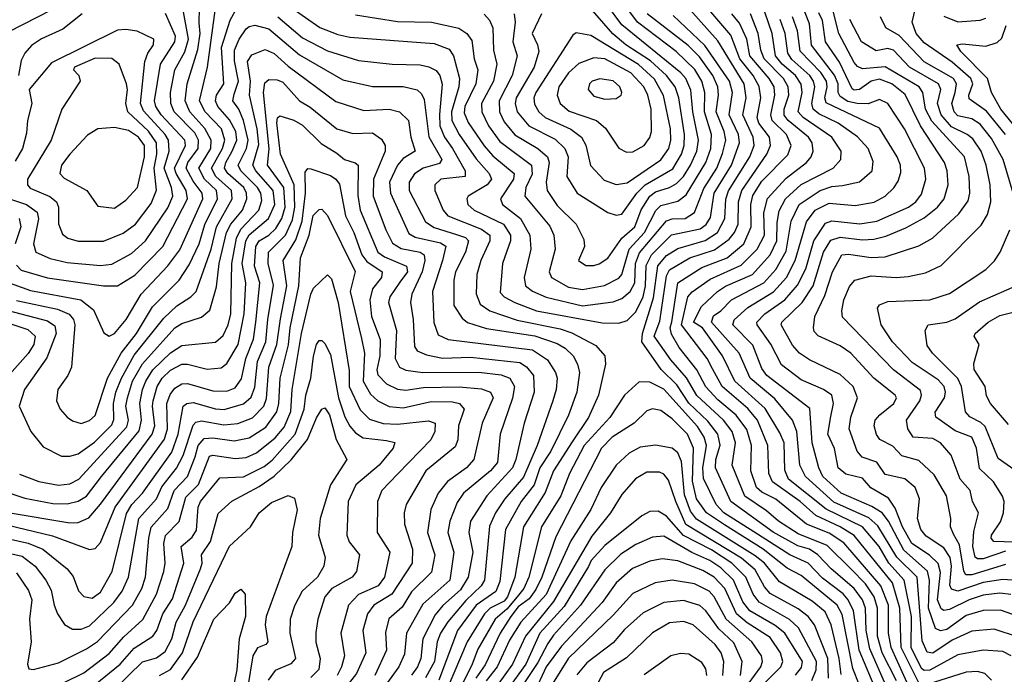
# Model space of a CAD drawing. Extents: x 1308313 to 1441400, y 959662 to 1036319.
# Tile 190 of 256: x 1335856 to 1339371, y 1012079 to 1014414. Entities that reach past the tile are written whole.
import ezdxf

# ---------------------------------------------------------------- set-up
doc = ezdxf.new("R2010")
doc.units = 0

msp = doc.modelspace()

# ---------------------------------------------------------------- linework, layer by layer
at = {"layer": '0CON10XD'}
for points in [[(1337513.9, 1014433.9), (1337532.9, 1014412.9), (1337545.2, 1014385.2), (1337546.9, 1014305), (1337558.9, 1014255), (1337546.9, 1014195), (1337504.8, 1014115), (1337505.2, 1014085), (1337529.8, 1014035), (1337570, 1013980), (1337682.4, 1013895), (1337685, 1013862.9), (1337662.9, 1013815), (1337659, 1013785), (1337747.9, 1013677.9), (1337763.1, 1013645), (1337766.9, 1013595), (1337745.7, 1013515), (1337754, 1013495), (1337815, 1013460.4), (1337865, 1013451.3), (1337944, 1013466), (1337995, 1013492.5), (1338005.5, 1013505), (1338031.3, 1013595), (1338085.8, 1013655), (1338126.4, 1013733.6), (1338145, 1013751.5), (1338205, 1013766.6), (1338235, 1013788.9), (1338305.4, 1013905), (1338323.5, 1013955), (1338325.6, 1014005), (1338300, 1014085), (1338301.2, 1014155), (1338291.4, 1014195), (1338266.2, 1014236.2), (1338199.5, 1014300.5), (1338061.4, 1014405), (1338016.4, 1014466.4)], [(1337985, 1013716.7), (1338005, 1013720.9), (1338059.5, 1013795), (1338089, 1013825), (1338188, 1013882), (1338218.6, 1013935), (1338228.1, 1013965), (1338228.8, 1014005), (1338208.8, 1014135), (1338195.7, 1014175), (1338165.4, 1014215), (1338108, 1014268), (1338020.2, 1014325), (1337973.7, 1014363.7), (1337868.8, 1014485)], [(1337905, 1013536.7), (1337925, 1013543.4), (1337955, 1013563.8), (1338005.3, 1013634.7), (1338051.8, 1013675), (1338073.9, 1013736.1), (1338105.1, 1013784.9), (1338125, 1013800.5), (1338175, 1013815.4), (1338200.3, 1013829.7), (1338225.7, 1013855), (1338250.2, 1013895), (1338273.2, 1013945), (1338278.8, 1013985), (1338258.3, 1014085), (1338252.3, 1014162.3), (1338234.2, 1014204.2), (1338216.1, 1014225), (1338005.9, 1014395.9), (1337954.8, 1014465)], [(1338985.5, 1012055), (1338935.1, 1012155), (1338918.4, 1012215), (1338918.1, 1012315), (1338906, 1012355), (1338875, 1012401.4), (1338823.6, 1012453.6), (1338738.5, 1012538.5), (1338635, 1012579.9), (1338564.6, 1012624.6), (1338522, 1012662), (1338444.4, 1012714.4), (1338398.8, 1012825), (1338411.4, 1012905), (1338399.3, 1012945), (1338367.8, 1012985), (1338273.1, 1013073.1), (1338236.5, 1013136.5), (1338180.9, 1013200.9), (1338120.4, 1013285), (1338141.3, 1013338.7), (1338165, 1013500), (1338175, 1013522), (1338248.2, 1013565), (1338336.5, 1013593.5), (1338389.1, 1013630.9), (1338408.1, 1013655), (1338420.4, 1013685), (1338421.6, 1013765), (1338433.3, 1013805), (1338522.6, 1013935), (1338535.8, 1013965), (1338533, 1013995), (1338494.9, 1014045), (1338488.2, 1014065), (1338501.2, 1014135), (1338496, 1014176), (1338473.9, 1014215), (1338426.7, 1014275), (1338395, 1014358.7), (1338294.8, 1014475)], [(1339394.6, 1012145), (1339365, 1012160.6), (1339295.5, 1012164.5), (1339205, 1012148), (1339105, 1012093.5), (1339085, 1012092.6), (1339075, 1012099.8), (1339038.3, 1012175), (1339039.6, 1012285), (1339013.6, 1012415), (1338958.2, 1012475), (1338924.2, 1012534.2), (1338865, 1012605.1), (1338735, 1012667.5), (1338600.2, 1012775), (1338587.6, 1012807.6), (1338584.6, 1012905), (1338569.8, 1012940.2), (1338516.9, 1013026.9), (1338408.5, 1013125), (1338365.2, 1013215), (1338293, 1013315), (1338261.2, 1013335), (1338289.3, 1013390.7), (1338347.1, 1013445), (1338375, 1013463), (1338472.2, 1013505), (1338535.1, 1013575), (1338558.4, 1013625), (1338559.3, 1013690.7), (1338567.3, 1013732.7), (1338590, 1013775), (1338645, 1013825.8), (1338759.6, 1013885), (1338787.6, 1013915), (1338787.9, 1013945), (1338755, 1013994.8), (1338652.8, 1014065), (1338634.3, 1014085), (1338649.6, 1014155), (1338645.6, 1014184.4), (1338625.6, 1014215), (1338577.7, 1014255), (1338554.4, 1014285), (1338541.9, 1014365), (1338504.1, 1014475)], [(1339393.5, 1012363.5), (1339355, 1012367.7), (1339295, 1012360.8), (1339245, 1012344.9), (1339175, 1012309.7), (1339155, 1012306.9), (1339145, 1012312), (1339132.5, 1012345), (1339142.4, 1012442.4), (1339134, 1012474), (1339104.2, 1012504.2), (1339040.8, 1012545), (1339007.7, 1012605), (1338981.3, 1012671.3), (1338957.1, 1012707.1), (1338894.2, 1012744.2), (1338865, 1012778.7), (1338805, 1012793.4), (1338777.7, 1012815), (1338764.3, 1012884.3), (1338741.2, 1012935), (1338751.4, 1012998.6), (1338761.2, 1013045), (1338754.7, 1013075), (1338725.5, 1013095), (1338645, 1013129.8), (1338575, 1013182.9), (1338536.8, 1013256.8), (1338487.9, 1013325), (1338487.3, 1013335), (1338516.1, 1013365), (1338587.3, 1013415), (1338632.8, 1013467.2), (1338662, 1013525), (1338690.6, 1013625), (1338732.1, 1013687.9), (1338755, 1013696.6), (1338855, 1013685.4), (1338915.1, 1013694.9), (1339028.4, 1013745), (1339054.7, 1013765), (1339075, 1013791.2), (1339090.9, 1013845), (1339086, 1013885), (1339014.8, 1014025), (1338955.2, 1014115.2), (1338925, 1014129.1), (1338885, 1014114.4), (1338845.1, 1014114.9), (1338812.5, 1014122.5), (1338785, 1014139.7), (1338777.9, 1014155), (1338777.5, 1014185), (1338765, 1014216.7), (1338682.8, 1014322.8), (1338675, 1014399.6), (1338641.5, 1014485)], [(1335970.6, 1014449.4), (1335815, 1014370)], [(1336078.8, 1014435), (1336010, 1014380), (1335933.5, 1014346.5), (1335898.3, 1014321.7), (1335874.7, 1014295), (1335861.5, 1014268.5), (1335851.3, 1014215)], [(1335855, 1012792.7), (1335925, 1012766.2), (1335995, 1012753.7), (1336035, 1012758.7), (1336067.4, 1012775), (1336238.4, 1012961.6), (1336245.1, 1012985), (1336234.9, 1013035), (1336240.5, 1013065), (1336259.2, 1013125), (1336295, 1013186.6), (1336409.6, 1013315), (1336435, 1013329.8), (1336505, 1013352.6), (1336535, 1013378.5), (1336558.9, 1013461.1), (1336568.1, 1013545), (1336594.5, 1013655), (1336610, 1013685), (1336650.9, 1013735), (1336667.2, 1013775), (1336666.1, 1013795), (1336656.3, 1013815), (1336599.4, 1013865), (1336587, 1013885), (1336591.7, 1013905), (1336615.1, 1013944.9), (1336631.3, 1013985), (1336627.4, 1014015), (1336605, 1014057.1), (1336563, 1014105), (1336555.5, 1014125), (1336558.8, 1014145), (1336584.5, 1014185), (1336576, 1014315), (1336607.1, 1014412.9), (1336631.9, 1014458.1)], [(1336035, 1012856.9), (1336065, 1012864.8), (1336123, 1012907), (1336185, 1012968.4), (1336192.6, 1012987.4), (1336190.9, 1013045), (1336199.4, 1013085), (1336219.1, 1013135), (1336265, 1013217.8), (1336370.6, 1013349.4), (1336417.1, 1013392.9), (1336467.2, 1013425), (1336485.9, 1013444.1), (1336539.3, 1013595), (1336558.9, 1013675), (1336615.1, 1013775), (1336612, 1013805), (1336556.1, 1013855), (1336540.7, 1013885), (1336579.8, 1013955), (1336588.5, 1013985), (1336576.2, 1014025), (1336518.4, 1014085), (1336497.5, 1014125), (1336526.7, 1014245), (1336554.6, 1014455)], [(1336075, 1012973.8), (1336105, 1012983.9), (1336125, 1013002.5), (1336169.9, 1013135), (1336218.5, 1013225), (1336272.9, 1013295), (1336330.3, 1013389.7), (1336425.1, 1013484.9), (1336460.5, 1013539.5), (1336497, 1013615), (1336516.4, 1013683.6), (1336562.7, 1013775), (1336558.1, 1013805), (1336516.1, 1013845), (1336495.3, 1013885), (1336538.7, 1013955), (1336539.5, 1013985), (1336516.5, 1014026.5), (1336463.5, 1014085), (1336446.7, 1014125), (1336454.4, 1014185.6), (1336492.5, 1014307.5), (1336500.3, 1014365), (1336497, 1014403), (1336497.9, 1014455)], [(1336175, 1013285.6), (1336195, 1013294.6), (1336235.7, 1013345), (1336289.8, 1013435), (1336384.5, 1013535.5), (1336427.2, 1013592.8), (1336510.1, 1013775), (1336507.3, 1013795), (1336475, 1013837.9), (1336449.9, 1013885), (1336456.3, 1013905), (1336493, 1013955), (1336494.9, 1013985), (1336480.7, 1014010.7), (1336408.1, 1014085), (1336396.2, 1014115), (1336394.3, 1014155), (1336410.4, 1014235), (1336445, 1014299.2), (1336459.1, 1014345), (1336438.9, 1014455)], [(1336205, 1013464.3), (1336266.7, 1013503.3), (1336367.4, 1013605), (1336455.1, 1013775), (1336450.8, 1013805), (1336414.3, 1013865), (1336408.6, 1013885), (1336447.6, 1013965), (1336445.7, 1013985), (1336361.5, 1014075), (1336341.9, 1014105), (1336337.5, 1014125), (1336358.2, 1014255), (1336409.4, 1014335), (1336411.7, 1014355), (1336376.1, 1014436.1)], [(1336825, 1014457.3), (1336926.9, 1014386.9), (1336991.4, 1014361.4), (1337035, 1014351.6), (1337335, 1014328.9), (1337389.2, 1014309.2), (1337405.1, 1014285.1), (1337425.5, 1014205), (1337423.1, 1014175), (1337398, 1014085), (1337399, 1014055), (1337425, 1014005.2), (1337485, 1013917.3), (1337531.7, 1013865), (1337540.4, 1013845), (1337525.3, 1013825), (1337457.5, 1013785), (1337451.6, 1013775), (1337455.3, 1013755), (1337478.7, 1013735), (1337582.5, 1013685), (1337608.2, 1013645), (1337607.7, 1013625), (1337579.1, 1013545), (1337571.2, 1013441.2), (1337585.1, 1013425.1), (1337623.3, 1013405), (1337700.5, 1013375), (1337935, 1013333), (1337995, 1013331.2), (1338025, 1013340.5), (1338055, 1013371.9), (1338081.5, 1013425), (1338089.8, 1013465), (1338092.3, 1013537.7), (1338111.8, 1013575), (1338183, 1013647), (1338285, 1013668), (1338307, 1013683), (1338321.9, 1013708.1), (1338335.3, 1013795), (1338396.8, 1013895), (1338425.9, 1013975), (1338422.1, 1014005), (1338388.7, 1014075), (1338400.5, 1014155), (1338389.8, 1014195), (1338302.1, 1014322.1), (1338189.2, 1014429.2)], [(1337055, 1014431.9), (1337205, 1014407.8), (1337325.9, 1014405.9), (1337423.8, 1014383.8), (1337452.7, 1014365), (1337469.7, 1014339.7), (1337478.7, 1014275), (1337491.7, 1014235), (1337484.5, 1014185), (1337445.1, 1014105), (1337442.4, 1014082.4), (1337457.4, 1014047.4), (1337514.2, 1013964.2), (1337545, 1013928.7), (1337620.6, 1013865), (1337618.9, 1013845), (1337571.8, 1013775), (1337579.5, 1013755), (1337644.1, 1013705), (1337677.5, 1013645), (1337680.9, 1013595), (1337657, 1013495), (1337661.2, 1013465), (1337686, 1013446), (1337735, 1013423.8), (1337865, 1013393.7), (1337975, 1013408.2), (1338005, 1013419.8), (1338035, 1013444), (1338052.4, 1013475), (1338054.1, 1013545), (1338068, 1013582), (1338165, 1013696.5), (1338185, 1013703.2), (1338231.1, 1013705), (1338265, 1013726.3), (1338297.7, 1013812.3), (1338344.4, 1013885), (1338365, 1013936.7), (1338376.3, 1013985), (1338370.2, 1014015), (1338341.7, 1014085), (1338350.3, 1014145), (1338348.4, 1014175), (1338330.7, 1014215), (1338282.1, 1014282.1), (1338242, 1014322), (1338095.3, 1014435.3)], [(1337621.2, 1014435), (1337624.8, 1014405), (1337615.9, 1014335), (1337632.4, 1014285), (1337614.2, 1014215), (1337567.5, 1014125), (1337568.8, 1014085), (1337585, 1014049.5), (1337623.4, 1014003.4), (1337705.8, 1013955), (1337740.4, 1013925), (1337746.5, 1013905), (1337735.5, 1013835), (1337739, 1013805), (1337775, 1013751.2), (1337842.8, 1013685), (1337869.6, 1013629.6), (1337872, 1013605), (1337850.5, 1013555), (1337877.1, 1013537.1), (1337905, 1013536.7)], [(1337718.1, 1014435), (1337685.2, 1014365), (1337704.8, 1014324.8), (1337708.8, 1014301.2), (1337692.5, 1014245), (1337627.8, 1014135), (1337624.8, 1014115), (1337631.7, 1014085), (1337672.9, 1014035), (1337767.4, 1013987.4), (1337801.7, 1013955), (1337814.1, 1013925), (1337809.6, 1013855), (1337845.9, 1013795), (1337955, 1013726.1), (1337985, 1013716.7)], [(1338951.9, 1012031.9), (1338890.1, 1012170.1), (1338877.5, 1012235), (1338875.6, 1012315), (1338864.1, 1012345), (1338835.1, 1012385), (1338752.4, 1012455), (1338705.6, 1012505.6), (1338675, 1012524.9), (1338633.4, 1012536.6), (1338545.4, 1012585.4), (1338394.9, 1012694.9), (1338339.7, 1012815), (1338340.5, 1012845), (1338356.5, 1012896.5), (1338347.6, 1012935), (1338311.9, 1012981.9), (1338245, 1013046), (1338202, 1013112), (1338146.1, 1013166.1), (1338077.2, 1013265), (1338079.6, 1013295), (1338118.2, 1013421.8), (1338134.1, 1013535.9), (1338165, 1013572.9), (1338205, 1013597.5), (1338303.1, 1013626.9), (1338346.8, 1013655), (1338373.6, 1013705), (1338376.4, 1013773.6), (1338386.4, 1013803.6), (1338462.2, 1013925), (1338477.4, 1013965), (1338474.6, 1013995), (1338437.4, 1014075), (1338449.7, 1014135), (1338441.7, 1014185), (1338348.3, 1014338.3), (1338249.5, 1014449.5)], [(1339034.9, 1012025), (1338966.8, 1012175), (1338957.6, 1012225), (1338957.2, 1012325), (1338929.5, 1012395), (1338798.1, 1012548.1), (1338745, 1012582.2), (1338665, 1012614.6), (1338555, 1012703.7), (1338505, 1012728.7), (1338486.6, 1012745), (1338465.5, 1012805), (1338468.5, 1012895), (1338451.6, 1012951.6), (1338413.9, 1013003.9), (1338348.1, 1013058.1), (1338305, 1013104.4), (1338273.4, 1013165), (1338209.8, 1013245), (1338182.4, 1013292.4), (1338177.9, 1013315), (1338183.8, 1013336.2), (1338205, 1013475.2), (1338290.4, 1013529.6), (1338381.4, 1013565), (1338440.6, 1013615), (1338467.4, 1013675), (1338466, 1013755), (1338473, 1013787), (1338505, 1013838.3), (1338598.4, 1013931.6), (1338610, 1013965), (1338592.8, 1014005), (1338541.7, 1014055), (1338537.7, 1014075), (1338552.1, 1014145), (1338548.7, 1014175), (1338530.8, 1014205), (1338462.1, 1014285), (1338451.1, 1014345), (1338425, 1014401.4), (1338398.5, 1014435)], [(1339065, 1012048.6), (1339002.8, 1012175), (1338997.6, 1012315), (1338971.1, 1012405), (1338834.4, 1012574.4), (1338785.3, 1012605.3), (1338698.3, 1012645), (1338641.6, 1012695), (1338543, 1012765), (1338529.8, 1012795), (1338526.3, 1012895), (1338490.1, 1012985), (1338455, 1013026.7), (1338363.3, 1013105), (1338329, 1013169), (1338309.7, 1013205), (1338218.1, 1013325), (1338240.6, 1013425), (1338256.4, 1013443.6), (1338320.9, 1013489.1), (1338431.6, 1013538.4), (1338488.7, 1013595), (1338514.3, 1013645), (1338512.2, 1013725), (1338525, 1013775.8), (1338591.7, 1013848.3), (1338664.3, 1013905), (1338681.4, 1013925), (1338688.9, 1013945), (1338684.4, 1013975), (1338672.1, 1013995), (1338599.7, 1014055), (1338585, 1014073.7), (1338584.4, 1014095), (1338601.4, 1014145), (1338599.3, 1014175), (1338582.5, 1014205), (1338513.3, 1014275), (1338501.3, 1014305), (1338492.5, 1014365), (1338465, 1014434.7)], [(1339432.7, 1012412.7), (1339365, 1012417.3), (1339295, 1012406), (1339205.2, 1012375.2), (1339182, 1012382), (1339176.6, 1012396.6), (1339182.2, 1012465), (1339177.7, 1012495), (1339155, 1012530.5), (1339091.5, 1012571.5), (1339073.2, 1012595), (1339060.4, 1012635), (1339067.9, 1012705), (1339052.9, 1012745), (1339015.8, 1012775.8), (1338945, 1012791.2), (1338915.5, 1012835.5), (1338863.6, 1012853.6), (1338845, 1012874.4), (1338817.2, 1012955), (1338823.3, 1012996.7), (1338846.8, 1013065), (1338831.3, 1013105), (1338785, 1013148.7), (1338675, 1013201.1), (1338639.1, 1013225), (1338615, 1013252.5), (1338574.7, 1013325), (1338576.9, 1013335), (1338649.5, 1013405), (1338688.4, 1013465), (1338725, 1013585.3), (1338751.8, 1013628.2), (1338785, 1013638.3), (1338865, 1013629), (1338905, 1013631.5), (1338947.9, 1013642.1), (1339018.6, 1013671.4), (1339085, 1013707.5), (1339132.4, 1013745), (1339155.7, 1013775), (1339170.8, 1013825), (1339167.1, 1013875), (1339157.5, 1013905), (1339071, 1014035), (1339016.9, 1014146.9), (1338969.2, 1014185), (1338925, 1014202.5), (1338895, 1014195.4), (1338853.8, 1014165), (1338835, 1014162.4), (1338827.2, 1014167.2), (1338782.4, 1014262.4), (1338732.9, 1014335), (1338721.3, 1014411.3), (1338708.8, 1014438.8)], [(1339375, 1012470.5), (1339255, 1012433.3), (1339233.8, 1012433.8), (1339226.2, 1012446.2), (1339210.5, 1012540.5), (1339189.2, 1012579.2), (1339178.8, 1012605), (1339179.7, 1012635), (1339164, 1012715), (1339120.1, 1012790.1), (1339065, 1012841), (1339005, 1012858.2), (1338972.9, 1012892.9), (1338926.8, 1012916.8), (1338914.8, 1012934.8), (1338905.7, 1012965), (1338909.8, 1012985), (1338925.9, 1013005), (1338976.7, 1013045), (1338985.9, 1013065), (1338981.2, 1013075), (1338905.4, 1013135.4), (1338822.9, 1013225), (1338785, 1013250.2), (1338706.1, 1013286.1), (1338692, 1013302), (1338689.4, 1013315), (1338694.8, 1013355), (1338730.2, 1013429.8), (1338757, 1013515), (1338791.2, 1013575), (1338815, 1013578.1), (1338895, 1013566.1), (1338945, 1013568.5), (1339065, 1013608), (1339113.8, 1013635), (1339208.4, 1013721.6), (1339241.5, 1013768.5), (1339247.3, 1013795), (1339244.8, 1013855), (1339228.1, 1013925), (1339112.2, 1014052.2), (1339089.3, 1014095), (1339079.7, 1014155), (1339066.8, 1014175), (1338945, 1014246), (1338865, 1014238.8), (1338847.2, 1014247.2), (1338835, 1014262.1), (1338779.5, 1014365), (1338759.3, 1014445)], [(1339374.6, 1014005), (1339307.6, 1014087.6), (1339245, 1014132.3), (1339243.6, 1014145), (1339257.7, 1014185), (1339250.9, 1014205), (1339185, 1014263.1), (1339085, 1014331.3), (1339056.5, 1014365), (1339041.4, 1014405), (1339053.2, 1014455)], [(1339155, 1014427), (1339205, 1014406.9), (1339285, 1014412.3), (1339305, 1014420)], [(1336621.4, 1014148.6), (1336637.1, 1014195), (1336622.5, 1014267.5), (1336623.2, 1014305), (1336639.2, 1014345), (1336665, 1014381.2), (1336675, 1014390), (1336695, 1014394.3), (1336745, 1014381.2), (1336855, 1014288.5), (1337010.1, 1014200.1), (1337115, 1014176.1), (1337225, 1014176.4), (1337275, 1014163.6), (1337290.3, 1014150.3), (1337299.6, 1014129.6), (1337316, 1013996), (1337363, 1013915), (1337355, 1013901.7), (1337295.8, 1013884.2), (1337265.9, 1013864.1), (1337246, 1013835), (1337246.7, 1013805), (1337305, 1013692.9), (1337335, 1013673.1), (1337415, 1013647.4), (1337447.1, 1013637.1), (1337457.8, 1013625), (1337447, 1013585), (1337411.8, 1013515), (1337405.6, 1013485), (1337406.1, 1013395), (1337435, 1013349.4), (1337455, 1013334.4), (1337522.9, 1013312.9), (1337695, 1013285.8), (1337775, 1013258.9), (1337802.8, 1013242.8), (1337831.2, 1013215), (1337847.6, 1013185), (1337854.8, 1013155), (1337844.8, 1013085), (1337815, 1013003.8), (1337752.2, 1012875), (1337712.9, 1012815), (1337692.1, 1012755), (1337646.1, 1012695), (1337589.7, 1012595), (1337569.7, 1012410.3), (1337555.3, 1012374.7), (1337484.9, 1012325), (1337419.2, 1012235), (1337351.7, 1012058.3)], [(1336777.5, 1014425), (1336865, 1014349.5), (1336955, 1014303.4), (1337065, 1014268.1), (1337185.2, 1014255.2), (1337285, 1014253.5), (1337316.6, 1014246.6), (1337342.4, 1014232.4), (1337356.3, 1014215), (1337364.5, 1014184.5), (1337354.2, 1014075.8), (1337356.1, 1014035), (1337372.6, 1013995), (1337400.6, 1013955), (1337445.9, 1013875), (1337445.9, 1013855), (1337359.1, 1013845), (1337338.2, 1013825), (1337337.9, 1013805), (1337367.8, 1013735), (1337384.2, 1013715), (1337505, 1013667.3), (1337534.8, 1013645), (1337534.8, 1013625), (1337502.6, 1013555), (1337487.4, 1013505), (1337485.6, 1013435.6), (1337499.5, 1013399.5), (1337533.8, 1013375), (1337631.7, 1013341.7), (1337785, 1013311.1), (1337826.8, 1013296.8), (1337912.3, 1013252.3), (1337944.7, 1013215), (1337946.8, 1013185), (1337922.3, 1013075), (1337885.9, 1012995), (1337828.3, 1012908.3)], [(1339421.1, 1012211.1), (1339335, 1012239.6), (1339255, 1012232.5), (1339185, 1012200.4), (1339115, 1012154.1), (1339095, 1012157.6), (1339078, 1012198), (1339059.4, 1012425), (1338987.3, 1012497.3), (1338918.7, 1012608.7), (1338887.2, 1012637.2), (1338762.5, 1012692.5), (1338661, 1012785), (1338640.5, 1012825), (1338630.1, 1012945), (1338615.1, 1012985.1), (1338551.3, 1013061.3), (1338462.9, 1013135), (1338423.8, 1013225), (1338325.7, 1013335), (1338332.3, 1013357.7), (1338358.4, 1013375), (1338397, 1013415), (1338511.9, 1013475), (1338555, 1013522.8), (1338591.5, 1013588.5), (1338610.3, 1013695), (1338638.7, 1013755), (1338713.4, 1013805), (1338755, 1013818.8), (1338792.6, 1013822.6), (1338854.1, 1013835.9), (1338899.3, 1013875), (1338902.1, 1013907.9), (1338884.3, 1013955), (1338846.9, 1013996.9), (1338778, 1014045), (1338708, 1014078), (1338688, 1014095), (1338684.1, 1014115), (1338694.4, 1014175), (1338690.1, 1014195), (1338676.4, 1014215), (1338612.7, 1014272.7), (1338598, 1014295), (1338588.4, 1014365), (1338570.7, 1014415)], [(1339445, 1012276.6), (1339357.4, 1012307.4), (1339295, 1012306.4), (1339235, 1012288.4), (1339165, 1012238.6), (1339143.4, 1012233.4), (1339125, 1012242.6), (1339100.4, 1012315), (1339103.9, 1012415), (1339096.4, 1012446.4), (1339012.2, 1012522.2), (1338957.6, 1012625), (1338934.5, 1012654.5), (1338897.2, 1012677.2), (1338787.9, 1012725), (1338723, 1012785), (1338708.9, 1012815), (1338685.1, 1012905), (1338676.6, 1013026.6), (1338522.4, 1013145), (1338505, 1013170.4), (1338473, 1013253), (1338401.3, 1013325), (1338406.8, 1013343.2), (1338455, 1013387.9), (1338547.2, 1013442.8), (1338593.7, 1013495), (1338624.4, 1013555.6), (1338665, 1013693.2), (1338695.7, 1013734.3), (1338745, 1013759.5), (1338838.7, 1013751.3), (1338906.4, 1013763.6), (1338945, 1013784.7), (1338976.2, 1013813.8), (1338992.2, 1013837.8), (1339001.1, 1013868.9), (1338999.6, 1013895), (1338987.6, 1013925), (1338925, 1014027.5), (1338735, 1014117.3), (1338730.1, 1014135), (1338738.2, 1014175), (1338735.7, 1014195), (1338716.2, 1014226.2), (1338642.1, 1014302.1), (1338632.6, 1014375), (1338614.7, 1014425)], [(1339375, 1012518.2), (1339295, 1012490.9), (1339275, 1012490.7), (1339266.9, 1012496.9), (1339258.8, 1012535), (1339261.5, 1012588.5), (1339278.4, 1012655), (1339257.1, 1012695), (1339248.8, 1012735), (1339213, 1012775), (1339181, 1012861), (1339142.5, 1012905), (1339115, 1012920), (1339045.5, 1012925), (1339025.7, 1012955), (1339021.7, 1012985), (1339068.6, 1013055), (1339075.2, 1013075), (1339071, 1013091), (1338974.8, 1013165), (1338793, 1013353), (1338790.4, 1013375), (1338797.6, 1013415), (1338818, 1013462), (1338836.5, 1013485), (1338895, 1013500.4), (1338985, 1013494.4), (1339028, 1013498), (1339089.2, 1013510.8), (1339145, 1013536.7), (1339288.4, 1013681.6), (1339310.4, 1013719.6), (1339322.8, 1013765), (1339319.8, 1013825), (1339305.8, 1013895), (1339288.4, 1013945), (1339258.7, 1013988.7), (1339238.2, 1014005), (1339182.3, 1014032.3), (1339144.9, 1014075), (1339132.7, 1014115), (1339143.5, 1014165), (1339135.5, 1014185.5), (1339031.7, 1014245), (1338975, 1014305.2), (1338955, 1014311.4), (1338913.3, 1014303.3), (1338861.2, 1014335), (1338819, 1014415)], [(1339402.5, 1013795), (1339367, 1013915), (1339325, 1013990), (1339285, 1014041.3), (1339255, 1014060.8), (1339205, 1014071.5), (1339191.7, 1014085), (1339183.3, 1014115), (1339195.1, 1014155), (1339200, 1014185), (1339188.8, 1014205), (1339085, 1014263.3), (1338995, 1014357.7), (1338947.3, 1014385), (1338928.5, 1014425)], [(1339415, 1014024.4), (1339357.9, 1014095), (1339325.2, 1014155), (1339311.2, 1014205), (1339215, 1014301.1), (1339201.2, 1014325), (1339221.3, 1014328.7), (1339305, 1014319.2), (1339345, 1014332.5), (1339361.5, 1014348.5), (1339376.7, 1014393.3)], [(1336145, 1013536.8), (1336185, 1013542), (1336255, 1013579.8), (1336305.3, 1013624.7), (1336385, 1013742.6), (1336402.6, 1013785), (1336397.8, 1013815), (1336371.4, 1013885), (1336389.4, 1013945), (1336387.6, 1013985), (1336375.9, 1014005), (1336298.6, 1014088.6), (1336287.9, 1014115), (1336302.5, 1014265), (1336313.4, 1014295), (1336334.3, 1014325), (1336334.6, 1014345), (1336275, 1014373.2), (1336235, 1014379.5), (1336205, 1014377.2), (1335969.6, 1014260.4), (1335889.4, 1014165), (1335899.1, 1014115), (1335884.2, 1014055), (1335881, 1014009), (1335865.9, 1013954.1), (1335840.3, 1013909.7)], [(1337985, 1013825.7), (1338025, 1013832.7), (1338145, 1013913.8), (1338172.7, 1013955), (1338180.8, 1013985), (1338179.5, 1014025), (1338154.3, 1014144.3), (1338121.5, 1014201.5), (1338065, 1014254), (1337895, 1014358.2), (1337842.5, 1014367.5), (1337830.5, 1014359.5), (1337698, 1014155), (1337691.1, 1014135), (1337693.4, 1014113.4), (1337709.1, 1014085), (1337731.6, 1014065), (1337823.8, 1014023.8), (1337861.2, 1013995), (1337876.6, 1013966.6), (1337893.5, 1013893.5), (1337942.2, 1013842.2), (1337985, 1013825.7)], [(1336144, 1012686), (1336329, 1012935), (1336338.5, 1012965), (1336329.9, 1013035), (1336332.6, 1013055), (1336347, 1013105), (1336365, 1013135.2), (1336395, 1013163.5), (1336435, 1013184.8), (1336455, 1013185.5), (1336525, 1013168), (1336575, 1013172.7), (1336595, 1013187.3), (1336635.7, 1013255), (1336657.8, 1013365), (1336663.2, 1013475), (1336650, 1013545), (1336662.9, 1013625), (1336675, 1013646.1), (1336744, 1013705), (1336766.7, 1013755), (1336760.5, 1013805), (1336699.3, 1013875), (1336688.7, 1013895), (1336709.5, 1013969.5), (1336704.1, 1014025), (1336676.1, 1014145), (1336679.8, 1014195), (1336669.6, 1014265), (1336685, 1014289.3), (1336732.2, 1014307.8), (1336765, 1014293.7), (1336815, 1014249), (1336985, 1014122), (1337085, 1014089.8), (1337175.2, 1014095.2), (1337212.1, 1014085), (1337244, 1014054), (1337252.1, 1013995), (1337268.2, 1013945), (1337225, 1013918.7), (1337204.9, 1013895.1), (1337176.5, 1013835), (1337179.8, 1013795), (1337245, 1013651.9), (1337268, 1013638), (1337358.3, 1013618.3), (1337376.8, 1013606.8), (1337365.8, 1013555), (1337329.8, 1013445), (1337333.8, 1013333.8), (1337350.3, 1013290.3), (1337385, 1013273.7), (1337686.2, 1013236.2), (1337740.3, 1013200.3), (1337768.5, 1013155), (1337774, 1013135), (1337771.2, 1013095), (1337759.1, 1013055), (1337702.9, 1012895), (1337655, 1012782.4), (1337588.1, 1012705), (1337554.5, 1012655), (1337532.5, 1012607.5), (1337515.1, 1012415), (1337503.2, 1012395), (1337448.2, 1012341.8), (1337383.8, 1012266.2), (1337358.2, 1012225), (1337346.3, 1012195), (1337336.5, 1012125), (1337304.3, 1012065.7)], [(1336065, 1013624), (1336155, 1013624.3), (1336225, 1013652.2), (1336269.5, 1013685), (1336325, 1013758.4), (1336344.3, 1013805.7), (1336335.6, 1013885), (1336346.1, 1013935), (1336344, 1013975), (1336316.2, 1014016.2), (1336242.1, 1014085), (1336235.1, 1014115), (1336240.5, 1014165), (1336237, 1014185), (1336211.5, 1014255), (1336185, 1014276.3), (1336125, 1014276.5), (1336051.5, 1014245), (1336047.8, 1014235), (1336067.1, 1014215), (1336072.2, 1014195), (1336006.3, 1014095), (1335969, 1013985), (1335883.8, 1013845), (1335883.8, 1013825), (1335893.4, 1013813.4), (1335963.2, 1013783.2), (1335987.4, 1013765), (1335995.2, 1013745), (1335995, 1013686.2), (1336008.9, 1013648.9), (1336027.8, 1013635), (1336065, 1013624)], [(1338021.9, 1013941.9), (1338045, 1013943.2), (1338085, 1013965.5), (1338105, 1013994.3), (1338111.6, 1014015), (1338110.4, 1014095), (1338098.8, 1014145), (1338084.2, 1014175), (1338037.8, 1014225), (1337945, 1014274.1), (1337905, 1014278.6), (1337852.2, 1014257.8), (1337815.6, 1014225), (1337780.9, 1014175), (1337774.3, 1014145), (1337785, 1014115.4), (1337818, 1014088), (1337915, 1014054.3), (1337947, 1014027), (1337995, 1013955.6), (1338021.9, 1013941.9)], [(1335714.9, 1012634.9), (1335972.9, 1012572.9), (1336105, 1012523.6), (1336125, 1012527.5), (1336145, 1012549.6), (1336196.5, 1012675), (1336372.6, 1012917.4), (1336384, 1012955), (1336381.9, 1013045), (1336392.8, 1013077.2), (1336410.3, 1013099.7), (1336434.9, 1013115.1), (1336455, 1013116.1), (1336545, 1013090.7), (1336595, 1013088.6), (1336625, 1013100.5), (1336647.4, 1013132.6), (1336663.8, 1013205), (1336690.8, 1013275), (1336698.7, 1013335), (1336712.8, 1013475), (1336694.4, 1013535), (1336698.8, 1013605), (1336711.5, 1013625), (1336745.9, 1013645), (1336770.7, 1013669.3), (1336791.8, 1013705), (1336803.3, 1013745), (1336799.2, 1013815), (1336740.6, 1013895), (1336746.5, 1013953.5), (1336726.1, 1014155), (1336731.4, 1014188.6), (1336745, 1014200.8), (1336775, 1014199.7), (1336795, 1014191), (1336855, 1014125.2), (1336892.5, 1014102.5), (1336988.2, 1014025), (1337045, 1014007.7), (1337115, 1014010.5), (1337147.4, 1013987.4), (1337160.6, 1013965), (1337160.2, 1013945), (1337119.1, 1013845), (1337117.8, 1013785), (1337162.8, 1013665), (1337187, 1013617), (1337218, 1013598), (1337285.3, 1013585.3), (1337300.4, 1013575), (1337302.2, 1013555), (1337293, 1013515), (1337256, 1013435), (1337250.8, 1013405), (1337261, 1013345), (1337265, 1013248.6), (1337275, 1013232.6), (1337308.6, 1013218.6), (1337365, 1013206.1), (1337465, 1013210.8), (1337641.5, 1013191.5), (1337665.6, 1013175.6), (1337690, 1013145), (1337692.3, 1013085), (1337656.7, 1012975), (1337627.6, 1012845), (1337615.7, 1012815), (1337523.5, 1012715), (1337464.8, 1012625), (1337459.8, 1012585), (1337473.3, 1012515), (1337457.1, 1012425), (1337429.3, 1012380.7), (1337365.9, 1012324.1), (1337339.5, 1012290.5), (1337294.9, 1012205), (1337287.9, 1012135), (1337276.2, 1012105), (1337255, 1012075.5)], [(1337945, 1014130.2), (1337985, 1014133.3), (1338002.5, 1014145), (1338005.4, 1014155), (1337997.8, 1014175), (1337975, 1014196.1), (1337926.9, 1014203.1), (1337900, 1014195), (1337889.5, 1014185), (1337885.5, 1014165), (1337905, 1014141.3), (1337945, 1014130.2)], [(1335785, 1012736.9), (1335875, 1012707.2), (1335975, 1012688.7), (1336025, 1012686.9), (1336065, 1012696.6), (1336095, 1012714.8), (1336148.3, 1012785), (1336282.4, 1012947.6), (1336290.8, 1012985), (1336284.7, 1013045), (1336294.9, 1013095), (1336305.8, 1013125), (1336331.4, 1013165), (1336395, 1013226.2), (1336435, 1013252.4), (1336555, 1013264.1), (1336581.9, 1013288.1), (1336600.5, 1013325), (1336610, 1013365), (1336613.3, 1013545), (1336629.6, 1013635), (1336645, 1013667.3), (1336709.3, 1013735), (1336720.8, 1013769.2), (1336716.8, 1013795), (1336705.4, 1013815), (1336646, 1013875), (1336635.9, 1013895), (1336666, 1013955), (1336671.6, 1013985), (1336655.1, 1014055.1), (1336638.3, 1014095), (1336617.3, 1014125), (1336621.4, 1014148.6)], [(1335775, 1012571.4), (1335886.2, 1012546.2), (1335939.2, 1012525), (1336025.4, 1012455), (1336047.2, 1012427.2), (1336066.1, 1012376.1), (1336085, 1012356.2), (1336115, 1012350.8), (1336145, 1012371.6), (1336185.8, 1012445), (1336237.5, 1012652.5), (1336256.4, 1012685), (1336295, 1012725.6), (1336399, 1012871), (1336421.5, 1012935), (1336440, 1013035), (1336452.2, 1013045), (1336475, 1013048.4), (1336555, 1013026), (1336585.9, 1013024.1), (1336655, 1013043.8), (1336682.8, 1013067.2), (1336695, 1013102.9), (1336705.3, 1013195), (1336734.3, 1013265), (1336741.4, 1013345), (1336762.6, 1013467.4), (1336743.1, 1013545), (1336744.6, 1013585), (1336805.1, 1013645), (1336829.7, 1013700.3), (1336838.8, 1013745), (1336835.5, 1013825), (1336787.3, 1013935), (1336774.2, 1014045.8), (1336775.8, 1014064.2), (1336785, 1014071.8), (1336835, 1014055.3), (1336865, 1014037.9), (1336932.5, 1013972.5), (1336988.6, 1013938.6), (1337015.5, 1013915), (1337053.6, 1013903.6), (1337064.1, 1013895), (1337063.2, 1013786.8), (1337070.9, 1013735), (1337134.8, 1013585), (1337158.2, 1013568.2), (1337237, 1013535), (1337239.9, 1013515), (1337212.5, 1013477.5), (1337177.4, 1013425), (1337172.6, 1013405), (1337200.6, 1013305), (1337195.9, 1013205), (1337211.6, 1013175), (1337235, 1013163.7), (1337295, 1013155.8), (1337495, 1013157), (1337575, 1013147.4), (1337605.4, 1013135.4), (1337622.2, 1013105), (1337615.7, 1013064.3), (1337571.1, 1012935), (1337561.5, 1012835), (1337536.5, 1012805), (1337440, 1012725), (1337417.8, 1012692.2), (1337391.1, 1012625), (1337384.2, 1012585), (1337405.6, 1012515), (1337391.6, 1012415), (1337295, 1012329), (1337236.6, 1012225), (1337229.1, 1012150.9), (1337208.9, 1012105), (1337164.9, 1012045)], [(1336195, 1013742.3), (1336235, 1013770), (1336276.1, 1013815), (1336301.5, 1013925), (1336302, 1013965), (1336280.4, 1013995), (1336245, 1014018.6), (1336195, 1014029.8), (1336135.2, 1014024.8), (1336098.2, 1014001.8), (1336035, 1013934), (1336005.8, 1013895), (1335998.9, 1013865), (1336015, 1013848.4), (1336095.5, 1013805), (1336135, 1013748.6), (1336195, 1013742.3)], [(1335742.7, 1012527.3), (1335865, 1012500), (1335911.3, 1012465), (1335950, 1012415), (1335969, 1012379), (1335978.6, 1012325), (1335990.6, 1012295), (1336016.5, 1012256.5), (1336045, 1012239.7), (1336075, 1012239.6), (1336105, 1012251.6), (1336192.3, 1012335), (1336222, 1012375), (1336244.4, 1012425.6), (1336281.9, 1012635), (1336344.5, 1012705), (1336362.9, 1012747.1), (1336416.1, 1012813.9), (1336440, 1012860), (1336475, 1012968), (1336485, 1012977.8), (1336505, 1012983.6), (1336585, 1012968.3), (1336635, 1012973.3), (1336686.7, 1012993.3), (1336727.1, 1013035), (1336736.7, 1013063.3), (1336746, 1013175), (1336774.5, 1013255), (1336786.7, 1013346.7), (1336809.4, 1013465), (1336796.2, 1013555), (1336841.6, 1013628.4), (1336864.1, 1013695), (1336876.3, 1013795), (1336875, 1013870), (1336885, 1013882.9), (1336895, 1013882.5), (1336965, 1013858.4), (1336985.1, 1013845.1), (1336997.3, 1013827.3), (1337019.1, 1013715), (1337049.1, 1013655), (1337077.4, 1013575), (1337095, 1013551.2), (1337150.5, 1013515), (1337147.4, 1013495), (1337115.7, 1013454.3), (1337105.5, 1013414.5), (1337111.5, 1013355), (1337142.9, 1013272.9), (1337141.5, 1013215), (1337131.2, 1013165), (1337135, 1013147.5), (1337164.9, 1013114.9), (1337205, 1013096.3), (1337235, 1013092.4), (1337297.8, 1013102.2), (1337425, 1013104.3), (1337505, 1013097.6), (1337536.7, 1013085), (1337545.6, 1013065), (1337506.9, 1012975), (1337477, 1012845), (1337450.8, 1012815), (1337383.5, 1012766.5), (1337350.4, 1012725), (1337323.1, 1012666.9), (1337312, 1012585), (1337338.2, 1012505), (1337326.3, 1012443.7), (1337255, 1012372.5), (1337221.8, 1012318.2), (1337173.7, 1012276.3), (1337162.2, 1012227.8), (1337165.4, 1012164.6), (1337123.4, 1012075)], [(1335790.7, 1013785), (1335880.9, 1013755), (1335918, 1013728), (1335923.8, 1013703.8), (1335905.2, 1013615), (1335914.1, 1013585), (1335965, 1013561.7), (1336025, 1013548.5), (1336145, 1013536.8)], [(1335845, 1012440.4), (1335888.1, 1012378.1), (1335899.6, 1012345), (1335891.1, 1012275), (1335897.3, 1012195), (1335884.4, 1012115), (1335888.3, 1012098.3), (1335905.8, 1012095.8), (1335995, 1012119.5), (1336095, 1012170), (1336133.8, 1012196.2), (1336259.3, 1012325), (1336291.8, 1012385), (1336305.7, 1012425), (1336317, 1012565), (1336326, 1012604), (1336385, 1012670.5), (1336407.8, 1012735), (1336454.6, 1012785), (1336482.7, 1012855), (1336492.9, 1012895), (1336515, 1012920.3), (1336545, 1012922.5), (1336621.9, 1012911.9), (1336675, 1012922.6), (1336735, 1012960), (1336774, 1013015), (1336781.5, 1013045), (1336786.4, 1013135), (1336815.9, 1013254.1), (1336822.1, 1013315), (1336852.4, 1013465), (1336858.5, 1013565), (1336889.5, 1013645), (1336904.2, 1013715.8), (1336925, 1013737.1), (1336935, 1013738.5), (1336955, 1013715.5), (1337054, 1013516), (1337035.5, 1013444.5), (1337076.5, 1013276.5), (1337086.6, 1013225), (1337081.7, 1013125), (1337108.3, 1013078.3), (1337134.2, 1013054.2), (1337175, 1013034.5), (1337225, 1013029.4), (1337325, 1013051.7), (1337401.4, 1013051.4), (1337425.4, 1013045), (1337443.2, 1013025), (1337423, 1012965), (1337419.6, 1012915), (1337410.2, 1012889.8), (1337305.8, 1012805), (1337235.8, 1012685), (1337228.4, 1012655), (1337229.3, 1012615), (1337258.2, 1012525), (1337257, 1012475), (1337185, 1012364.8), (1337119.8, 1012325), (1337097.5, 1012295), (1337080.8, 1012235), (1337091.5, 1012155), (1337058.8, 1012081.2), (1336995, 1012001)], [(1335854.6, 1013704.6), (1335860.7, 1013675), (1335840.1, 1013615)], [(1339445, 1012549), (1339333.1, 1012553.1), (1339324.2, 1012564.2), (1339324.8, 1012575), (1339357.1, 1012622.9), (1339367.3, 1012655), (1339370.2, 1012695), (1339364.5, 1012714.5), (1339331.9, 1012765), (1339282.6, 1012812.6), (1339271.3, 1012885), (1339255, 1012924.7), (1339195, 1012947.7), (1339142.2, 1012985), (1339126.2, 1012996.2), (1339123.5, 1013013.5), (1339156.8, 1013065), (1339161.3, 1013085), (1339156.1, 1013106.1), (1339135, 1013129.8), (1339041.4, 1013191.4), (1338971, 1013265), (1338931.2, 1013325), (1338918, 1013385), (1338925, 1013397.5), (1338955, 1013408.8), (1339105, 1013414.3), (1339175, 1013436.9), (1339305, 1013523.3), (1339336.1, 1013553.9), (1339355.7, 1013584.3), (1339390.8, 1013665)], [(1335845, 1013538.2), (1335861, 1013521), (1335955, 1013492.7), (1336155.2, 1013464.8), (1336205, 1013464.3)], [(1335805, 1013479.7), (1335895, 1013448.3), (1336074.6, 1013414.6), (1336119, 1013379), (1336157, 1013297), (1336175, 1013285.6)], [(1335944.7, 1012015.3), (1336085, 1012084.4), (1336175, 1012153.3), (1336227.3, 1012212.7), (1336295.5, 1012274.5), (1336344.9, 1012365), (1336370.6, 1012445), (1336375.5, 1012475), (1336370.7, 1012545), (1336376.3, 1012573.7), (1336425.5, 1012624.5), (1336449.7, 1012710.3), (1336494.5, 1012755.5), (1336533.1, 1012856.9), (1336545, 1012860.5), (1336625, 1012848.4), (1336665, 1012852.4), (1336701.2, 1012868.8), (1336767.7, 1012922.3), (1336799.6, 1012960.4), (1336824.1, 1013015.9), (1336828.8, 1013095), (1336861.9, 1013295), (1336894.8, 1013435), (1336905, 1013456), (1336955, 1013503.9), (1336969.3, 1013489.3), (1336993.2, 1013405), (1337032.3, 1013162.3), (1337032.2, 1013105), (1337072, 1013022), (1337105, 1012989.6), (1337153.3, 1012973.3), (1337205, 1012971.2), (1337315, 1012983.3), (1337338.8, 1012975), (1337338.1, 1012945), (1337324.1, 1012915), (1337205.4, 1012794.6), (1337148.2, 1012735), (1337133.1, 1012695), (1337132.3, 1012585), (1337177.4, 1012515), (1337157.9, 1012425), (1337135.3, 1012395), (1337065, 1012363.6), (1337029.5, 1012325), (1337002.7, 1012225), (1337015.6, 1012145), (1337005.1, 1012104.9), (1336988.8, 1012075)], [(1339465, 1012766.1), (1339348.5, 1012848.5), (1339302.5, 1012962.5), (1339287, 1012977), (1339247.5, 1012997.5), (1339232.2, 1013015), (1339217.7, 1013105), (1339205, 1013133.9), (1339114.2, 1013225), (1339095, 1013251.9), (1339087.9, 1013305), (1339099.4, 1013325), (1339165, 1013335.6), (1339195, 1013347), (1339282, 1013408), (1339428.2, 1013471.8)], [(1335845, 1013412.6), (1335991.4, 1013381.4), (1336033.2, 1013363.2), (1336048.3, 1013345), (1336053.1, 1013325), (1336040.9, 1013175), (1336028, 1013145), (1335992.5, 1013095), (1335987.7, 1013055), (1336000.4, 1013025), (1336025, 1012996.7), (1336045, 1012982.9), (1336075, 1012973.8)], [(1335655, 1013384.7), (1335885, 1013308.5), (1335911.7, 1013285), (1335906.5, 1013255), (1335886.9, 1013223.1), (1335780.2, 1013105)], [(1335815, 1013377.1), (1335955, 1013340), (1335982, 1013322), (1335986.4, 1013295), (1335952.7, 1013207.3), (1335873.7, 1013095), (1335854.7, 1013035), (1335895.3, 1012945), (1335940.2, 1012890.2), (1336005, 1012857.5), (1336035, 1012856.9)], [(1339385, 1012970), (1339321.6, 1013045), (1339307.2, 1013072.8), (1339302, 1013105), (1339263.5, 1013166.5), (1339262, 1013188), (1339280.5, 1013255), (1339263.3, 1013285), (1339266.7, 1013295), (1339313.1, 1013335), (1339355, 1013359), (1339515, 1013399.5)], [(1336125, 1012042.4), (1336215, 1012114.4), (1336265, 1012172), (1336331.9, 1012215), (1336346.2, 1012235), (1336366.5, 1012295), (1336402, 1012348), (1336442.6, 1012475), (1336432.7, 1012535), (1336471.5, 1012568.5), (1336487, 1012593), (1336493.3, 1012675), (1336501.2, 1012695), (1336570.8, 1012779.2), (1336655, 1012783.6), (1336729.3, 1012820.7), (1336757.4, 1012842.6), (1336839.4, 1012935), (1336871.4, 1013025), (1336877.6, 1013075), (1336894.9, 1013135.1), (1336904.3, 1013214.3), (1336915, 1013255.6), (1336925, 1013270), (1336935, 1013269.6), (1336945, 1013259.2), (1336965, 1013220), (1336993.6, 1013065), (1337016.9, 1012996.9), (1337035, 1012963.5), (1337055, 1012940.5), (1337082.6, 1012922.6), (1337165, 1012913.1), (1337195.6, 1012905.6), (1337189.4, 1012885), (1337139.8, 1012825), (1337055.8, 1012755), (1337028.4, 1012695), (1337023.8, 1012575), (1337031.7, 1012551.7), (1337068.7, 1012505), (1337058.7, 1012445), (1337042.3, 1012425), (1336970.5, 1012385), (1336944.8, 1012355), (1336920, 1012275), (1336912.6, 1012227.4), (1336912.9, 1012192.9), (1336928.4, 1012135), (1336924.1, 1012095.9), (1336895, 1012067.1)], [(1338915.1, 1012015), (1338852.2, 1012165), (1338832.5, 1012305), (1338813.6, 1012345), (1338795.5, 1012365.5), (1338722.1, 1012422.1), (1338670, 1012475), (1338605, 1012505.6), (1338476.8, 1012586.8), (1338369.7, 1012655), (1338341.9, 1012685), (1338297.5, 1012777.5), (1338294.7, 1012815), (1338308, 1012895), (1338299.6, 1012925), (1338275, 1012962.8), (1338155, 1013096.4), (1338105, 1013121.6), (1338067.6, 1013122.4), (1338015.2, 1013074.8), (1337962, 1012995), (1337871.2, 1012895), (1337818.5, 1012795), (1337788.2, 1012715), (1337718.1, 1012605), (1337673, 1012425), (1337656, 1012385), (1337632.3, 1012355), (1337595, 1012311.3), (1337553.6, 1012275), (1337491.5, 1012168.5), (1337471.5, 1012115), (1337413.2, 1011996.8)], [(1336194.2, 1012025.8), (1336295, 1012123.2), (1336345, 1012137.4), (1336375, 1012160), (1336398.8, 1012205), (1336414.6, 1012265), (1336447.5, 1012325), (1336501.9, 1012455), (1336507.4, 1012475), (1336504.9, 1012505.1), (1336536.9, 1012553.1), (1336565, 1012652.1), (1336613, 1012697), (1336710.9, 1012749.1), (1336765, 1012785.7), (1336825, 1012844.2), (1336883.2, 1012916.8), (1336915, 1012993.3), (1336935, 1013024.2), (1336945, 1013030), (1336961.8, 1013005), (1336986.3, 1012916.3), (1337023.5, 1012845), (1336965.8, 1012754.2), (1336928.3, 1012635), (1336922.9, 1012575), (1336946.3, 1012495), (1336941.2, 1012465), (1336918.9, 1012425), (1336863.8, 1012375), (1336837, 1012323), (1336821, 1012275), (1336820.6, 1012225), (1336840.7, 1012135), (1336823.6, 1012116.4), (1336767.9, 1012092.1), (1336742.7, 1012057.3)], [(1338875.1, 1011984.9), (1338829.8, 1012099.8), (1338791.7, 1012291.7), (1338773.9, 1012325), (1338645, 1012431.5), (1338595, 1012456.9), (1338510, 1012525), (1338371.5, 1012611.5), (1338307.3, 1012655), (1338271.5, 1012705), (1338258.1, 1012768.1), (1338260.9, 1012885), (1338239.4, 1012935), (1338185, 1012990), (1338145, 1013019.7), (1338115, 1013026), (1338095, 1013018.5), (1338049.2, 1012975), (1337971.2, 1012925), (1337933.1, 1012885), (1337770.2, 1012569.8), (1337719.6, 1012425), (1337698.4, 1012381.6), (1337675, 1012347.5), (1337635, 1012319), (1337608.8, 1012285), (1337571.2, 1012225), (1337517.8, 1012112.2), (1337484.5, 1012065)], [(1337828.3, 1012908.3), (1337761.6, 1012805), (1337732, 1012728), (1337654.8, 1012605), (1337623.2, 1012425), (1337597.9, 1012355), (1337585, 1012340.2), (1337535.4, 1012314.6), (1337515.7, 1012295), (1337453.6, 1012195), (1337382.5, 1012027.5)], [(1338788.2, 1012078.2), (1338781.5, 1012135), (1338753.2, 1012255), (1338731.5, 1012301.5), (1338685, 1012339.6), (1338568.7, 1012408.7), (1338515.1, 1012475), (1338481.6, 1012501.6), (1338271.8, 1012631.8), (1338250.9, 1012660.9), (1338229.5, 1012719.5), (1338218.2, 1012838.2), (1338205, 1012868.7), (1338185, 1012885.2), (1338125, 1012896.5), (1338071.3, 1012888.7), (1338032.1, 1012867.9), (1337985, 1012825.2), (1337931.9, 1012745), (1337895, 1012667.3), (1337823.6, 1012555), (1337735, 1012363.7), (1337645.4, 1012264.6), (1337605, 1012200.4), (1337560.7, 1012105), (1337520.9, 1012055)], [(1338742.6, 1012065), (1338740.9, 1012135), (1338692.8, 1012255), (1338670.8, 1012285), (1338635, 1012312.5), (1338535, 1012367.6), (1338515, 1012391), (1338481.4, 1012451.4), (1338432.8, 1012492.8), (1338233.8, 1012613.8), (1338197.6, 1012695), (1338171.9, 1012771.9), (1338155, 1012793.2), (1338139.6, 1012800.4), (1338095, 1012800.3), (1338053.9, 1012776.1), (1338005, 1012720.4), (1337965.2, 1012655), (1337898.4, 1012571.6), (1337761.4, 1012338.6), (1337661, 1012215), (1337614.9, 1012115), (1337560.6, 1012039.4)], [(1336355, 1012074.2), (1336394.5, 1012095.5), (1336437.3, 1012155), (1336475, 1012266), (1336604.5, 1012535.5), (1336679.4, 1012605), (1336710.8, 1012655), (1336755, 1012691.8), (1336815, 1012717.1), (1336837.5, 1012707.5), (1336846, 1012666), (1336829.8, 1012585), (1336827, 1012535), (1336736.3, 1012285), (1336732.9, 1012255), (1336741.4, 1012195), (1336734.5, 1012185), (1336705, 1012172.9), (1336688.3, 1012145), (1336670, 1012035)], [(1335815, 1012656.4), (1336035, 1012619.5), (1336065, 1012620.9), (1336103, 1012637), (1336144, 1012686)], [(1338683.7, 1012056.3), (1338698.6, 1012095), (1338700.1, 1012125), (1338636.1, 1012245), (1338604.2, 1012274.2), (1338495.8, 1012335.8), (1338474.6, 1012365), (1338447.9, 1012425), (1338398.5, 1012475), (1338325, 1012523.2), (1338225, 1012574.5), (1338165, 1012643.4), (1338135, 1012660.8), (1338105, 1012660), (1338076.4, 1012643.6), (1337945, 1012538), (1337896.2, 1012485), (1337886.8, 1012463.2), (1337799.2, 1012320.8), (1337712.6, 1012225), (1337662.3, 1012115), (1337597.5, 1012025)], [(1338625, 1012075.2), (1338647.1, 1012102.9), (1338650, 1012125), (1338587.2, 1012225), (1338552.7, 1012252.7), (1338462.7, 1012305), (1338437.7, 1012337.7), (1338404.1, 1012415), (1338358.9, 1012458.9), (1338319.8, 1012485), (1338255, 1012513.3), (1338155, 1012571.2), (1338115, 1012568.5), (1338055, 1012542.3), (1338002, 1012508), (1337945, 1012451.2), (1337858.1, 1012325), (1337761.3, 1012218.7), (1337741.1, 1012188.9), (1337705, 1012121), (1337648.5, 1012035)], [(1338443.2, 1011976.8), (1338573.2, 1012105), (1338579.6, 1012125), (1338572.1, 1012155), (1338535, 1012210.6), (1338452.4, 1012262.4), (1338415.1, 1012295), (1338372.7, 1012385), (1338335, 1012425.1), (1338295, 1012449), (1338205, 1012483.8), (1338148.8, 1012491.2), (1338105, 1012482.8), (1338043.4, 1012456.6), (1337984.7, 1012405.3), (1337934.9, 1012335.1), (1337790.5, 1012179.5), (1337735, 1012105.2), (1337647.4, 1011915)], [(1338456.8, 1012043.2), (1338501.3, 1012105), (1338507.8, 1012125), (1338504.4, 1012145), (1338469.1, 1012195), (1338377.5, 1012275), (1338334.9, 1012354.9), (1338317.1, 1012375), (1338265, 1012401.6), (1338185, 1012415.2), (1338124.8, 1012405.2), (1338045, 1012367.5), (1337975, 1012290), (1337815, 1012136.8), (1337757.8, 1012045)], [(1336435, 1012058.9), (1336490.4, 1012139.6), (1336548.6, 1012275), (1336605, 1012333.3), (1336625, 1012368.1), (1336645, 1012382.5), (1336660.8, 1012365), (1336661.6, 1012285), (1336639.4, 1012205), (1336631.5, 1012095), (1336600.9, 1011949.1)], [(1338429.3, 1012075), (1338435.2, 1012125), (1338405, 1012191.5), (1338351.4, 1012241.4), (1338305, 1012305.2), (1338284.4, 1012324.4), (1338225, 1012341.7), (1338155, 1012334.8), (1338081.8, 1012298.2), (1338015, 1012238.6), (1337975, 1012191.1), (1337880.7, 1012119.3), (1337845, 1012077.4)], [(1338366, 1012075), (1338370, 1012125), (1338360.2, 1012155), (1338338.5, 1012185), (1338259.6, 1012255), (1338225, 1012267.5), (1338175, 1012262.3), (1338115, 1012226.8), (1338022.4, 1012137.6), (1337940, 1012085), (1337910.3, 1012029.7)], [(1338309.2, 1012075), (1338305, 1012098.5), (1338290.4, 1012120.4), (1338245, 1012150.4), (1338215, 1012152.7), (1338180.8, 1012145), (1338085, 1012076.7)], [(1339325, 1012057.8), (1339301.3, 1012081.3), (1339275, 1012088.4), (1339235, 1012086.5), (1339095, 1012042.7)]]:
    msp.add_lwpolyline(points, dxfattribs=at)

doc.saveas('drawing.dxf')
